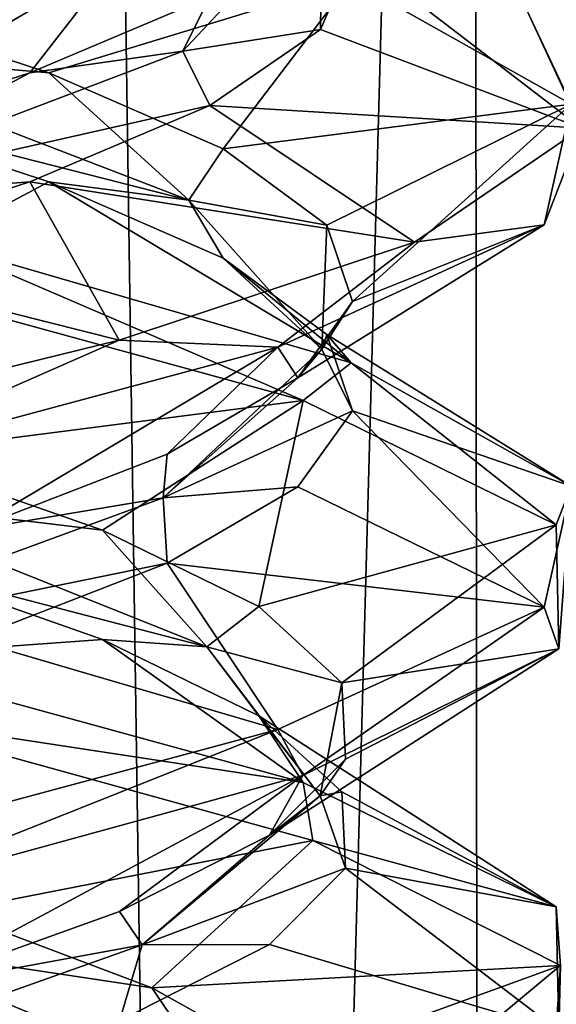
# Model space of a CAD drawing. Header units: millimetres. Extents: x -36.5 to 36.5, y -8.8 to 41.6.
# Tile 217 of 256: x 0.847 to 1.461, y 23.661 to 24.788. Entities that reach past the tile are written whole.
import ezdxf

# ---------------------------------------------------------------- set-up
doc = ezdxf.new("R2010")
doc.units = ezdxf.units.MM
doc.header["$LTSCALE"] = 65.185185
for name, color, linetype in [('160', 7, 'CONTINUOUS'), ('181', 7, 'CONTINUOUS'), ('182', 7, 'CONTINUOUS'), ('183', 7, 'CONTINUOUS'), ('193', 7, 'CONTINUOUS'), ('194', 7, 'CONTINUOUS'), ('195', 7, 'CONTINUOUS'), ('20', 7, 'CONTINUOUS'), ('205', 7, 'CONTINUOUS'), ('206', 7, 'CONTINUOUS'), ('207', 7, 'CONTINUOUS'), ('21', 7, 'CONTINUOUS'), ('214', 7, 'CONTINUOUS'), ('215', 7, 'CONTINUOUS'), ('22', 7, 'CONTINUOUS'), ('227', 7, 'CONTINUOUS'), ('228', 7, 'CONTINUOUS'), ('32', 7, 'CONTINUOUS'), ('321', 7, 'CONTINUOUS'), ('33', 7, 'CONTINUOUS'), ('34', 7, 'CONTINUOUS'), ('44', 7, 'CONTINUOUS'), ('45', 7, 'CONTINUOUS'), ('46', 7, 'CONTINUOUS'), ('53', 7, 'CONTINUOUS'), ('54', 7, 'CONTINUOUS'), ('548', 7, 'CONTINUOUS'), ('553', 7, 'CONTINUOUS'), ('66', 7, 'CONTINUOUS'), ('67', 7, 'CONTINUOUS')]:
    doc.layers.add(name, color=color, linetype=linetype)

msp = doc.modelspace()

# ---------------------------------------------------------------- linework, layer by layer
at = {"layer": '160', "color": 7, "linetype": 'Continuous'}
for points in [[(0.5052, 24.7469, 12.4123), (0.9605, 24.8587, 12.1521), (0.6516, 24.843, 12.3511), (0.5052, 24.7469, 12.4123)], [(1.4786, 24.6914, 10.7473), (1.2265, 24.8328, 10.1364), (1.4278, 24.7991, 10.5404), (1.4786, 24.6914, 10.7473)], [(1.4786, 24.6914, 10.7473), (1.4278, 24.7991, 10.5404), (1.4903, 24.6637, 11.1705), (1.4786, 24.6914, 10.7473)], [(1.4476, 24.5531, 11.3929), (1.4786, 24.6914, 10.7473), (1.4903, 24.6637, 11.1705), (1.4476, 24.5531, 11.3929)], [(1.299, 24.5333, 11.75), (1.4476, 24.5531, 11.3929), (1.4903, 24.6637, 11.1705), (1.299, 24.5333, 11.75)], [(1.1424, 24.4131, 11.972), (1.4476, 24.5531, 11.3929), (1.299, 24.5333, 11.75), (1.1424, 24.4131, 11.972)], [(1.1716, 24.3522, 10.0633), (0.65, 24.4948, 9.6481), (0.75, 24.5333, 9.701), (1.1716, 24.3522, 10.0633)], [(1.1716, 24.3522, 10.0633), (0.75, 24.5333, 9.701), (1.2265, 24.3953, 10.1364), (1.1716, 24.3522, 10.0633)], [(1.1424, 24.4131, 11.972), (1.299, 24.5333, 11.75), (0.9605, 24.4212, 12.1521), (1.1424, 24.4131, 11.972)], [(0.6276, 24.2749, 12.3624), (0.9605, 24.4212, 12.1521), (0.5052, 24.3094, 12.4123), (0.6276, 24.2749, 12.3624)], [(0.6276, 24.2749, 12.3624), (1.1424, 24.4131, 11.972), (0.9605, 24.4212, 12.1521), (0.6276, 24.2749, 12.3624)], [(1.4613, 24.2099, 10.6616), (1.1716, 24.3522, 10.0633), (1.2265, 24.3953, 10.1364), (1.4613, 24.2099, 10.6616)], [(1.4613, 24.2099, 10.6616), (1.2265, 24.3953, 10.1364), (1.4786, 24.2539, 10.7473), (1.4613, 24.2099, 10.6616)], [(1.4643, 24.0679, 11.3252), (1.4786, 24.2539, 10.7473), (1.4476, 24.1156, 11.3929), (1.4643, 24.0679, 11.3252)], [(1.4643, 24.0679, 11.3252), (1.4613, 24.2099, 10.6616), (1.4786, 24.2539, 10.7473), (1.4643, 24.0679, 11.3252)], [(1.171, 23.9226, 11.9374), (1.4476, 24.1156, 11.3929), (1.1424, 23.9756, 11.972), (1.171, 23.9226, 11.9374)], [(1.171, 23.9226, 11.9374), (1.4643, 24.0679, 11.3252), (1.4476, 24.1156, 11.3929), (1.171, 23.9226, 11.9374)], [(0.65, 24.0573, 9.6481), (1.1716, 23.9147, 10.0633), (0.6598, 23.9925, 9.6529), (0.65, 24.0573, 9.6481)], [(1.1716, 23.9147, 10.0633), (1.1825, 23.8484, 10.0771), (0.6598, 23.9925, 9.6529), (1.1716, 23.9147, 10.0633)], [(0.653, 23.7809, 12.3504), (1.1424, 23.9756, 11.972), (0.6276, 23.8374, 12.3624), (0.653, 23.7809, 12.3504)], [(0.653, 23.7809, 12.3504), (1.171, 23.9226, 11.9374), (1.1424, 23.9756, 11.972), (0.653, 23.7809, 12.3504)], [(1.1716, 23.9147, 10.0633), (1.4613, 23.7724, 10.6616), (1.1825, 23.8484, 10.0771), (1.1716, 23.9147, 10.0633)], [(1.4613, 23.7724, 10.6616), (1.4663, 23.7051, 10.6839), (1.1825, 23.8484, 10.0771), (1.4613, 23.7724, 10.6616)], [(1.4613, 23.7724, 10.6616), (1.4643, 23.6304, 11.3252), (1.4663, 23.7051, 10.6839), (1.4613, 23.7724, 10.6616)], [(1.4643, 23.6304, 11.3252), (1.4564, 23.5605, 11.3592), (1.4663, 23.7051, 10.6839), (1.4643, 23.6304, 11.3252)]]:
    msp.add_3dface(points, dxfattribs=at)
at = {"layer": '181', "color": 7, "linetype": 'Continuous'}
for points in [[(0.6925, 24.1658, -12.0158), (0.9417, 24.0785, -11.7902), (0.65, 24.0573, -12.3519), (0.6925, 24.1658, -12.0158)], [(0.65, 24.0573, -12.3519), (0.9417, 24.0785, -11.7902), (1.1716, 23.9147, -11.9367), (0.65, 24.0573, -12.3519)], [(0.9417, 24.0785, -11.7902), (1.1206, 23.9912, -11.5056), (1.1716, 23.9147, -11.9367), (0.9417, 24.0785, -11.7902)], [(1.1206, 23.9912, -11.5056), (1.2156, 23.9039, -11.1832), (1.4613, 23.7724, -11.3384), (1.1206, 23.9912, -11.5056)], [(1.1716, 23.9147, -11.9367), (1.1206, 23.9912, -11.5056), (1.4613, 23.7724, -11.3384), (1.1716, 23.9147, -11.9367)], [(1.2156, 23.9039, -11.1832), (1.2198, 23.8166, -10.8471), (1.4613, 23.7724, -11.3384), (1.2156, 23.9039, -11.1832)], [(1.2198, 23.8166, -10.8471), (1.1328, 23.7293, -10.5225), (1.4643, 23.6304, -10.6748), (1.2198, 23.8166, -10.8471)], [(1.4613, 23.7724, -11.3384), (1.2198, 23.8166, -10.8471), (1.4643, 23.6304, -10.6748), (1.4613, 23.7724, -11.3384)], [(1.1328, 23.7293, -10.5225), (0.9612, 23.642, -10.2335), (1.4643, 23.6304, -10.6748), (1.1328, 23.7293, -10.5225)]]:
    msp.add_3dface(points, dxfattribs=at)
at = {"layer": '182', "color": 7, "linetype": 'Continuous'}
for points in [[(0.9417, 24.2035, -11.7902), (0.634, 24.2405, -12.0109), (0.6925, 24.2908, -12.0158), (0.9417, 24.2035, -11.7902)], [(1.0612, 24.0699, -11.5456), (0.6925, 24.1658, -12.0158), (0.634, 24.2405, -12.0109), (1.0612, 24.0699, -11.5456)], [(1.0612, 24.0699, -11.5456), (0.634, 24.2405, -12.0109), (0.9417, 24.2035, -11.7902), (1.0612, 24.0699, -11.5456)], [(1.1206, 24.1162, -11.5056), (1.0612, 24.0699, -11.5456), (0.9417, 24.2035, -11.7902), (1.1206, 24.1162, -11.5056)], [(0.9417, 24.0785, -11.7902), (0.6925, 24.1658, -12.0158), (1.0612, 24.0699, -11.5456), (0.9417, 24.0785, -11.7902)], [(1.2156, 24.0289, -11.1832), (1.0612, 24.0699, -11.5456), (1.1206, 24.1162, -11.5056), (1.2156, 24.0289, -11.1832)], [(1.1206, 23.9912, -11.5056), (0.9417, 24.0785, -11.7902), (1.0612, 24.0699, -11.5456), (1.1206, 23.9912, -11.5056)], [(1.1911, 23.8994, -10.9274), (1.1206, 23.9912, -11.5056), (1.0612, 24.0699, -11.5456), (1.1911, 23.8994, -10.9274)], [(1.1911, 23.8994, -10.9274), (1.0612, 24.0699, -11.5456), (1.2156, 24.0289, -11.1832), (1.1911, 23.8994, -10.9274)], [(1.2198, 23.9416, -10.8471), (1.1911, 23.8994, -10.9274), (1.2156, 24.0289, -11.1832), (1.2198, 23.9416, -10.8471)], [(1.2156, 23.9039, -11.1832), (1.1206, 23.9912, -11.5056), (1.1911, 23.8994, -10.9274), (1.2156, 23.9039, -11.1832)], [(1.1328, 23.8543, -10.5225), (1.1911, 23.8994, -10.9274), (1.2198, 23.9416, -10.8471), (1.1328, 23.8543, -10.5225)], [(0.9871, 23.7288, -10.3295), (1.2198, 23.8166, -10.8471), (1.1911, 23.8994, -10.9274), (0.9871, 23.7288, -10.3295)], [(0.9871, 23.7288, -10.3295), (1.1911, 23.8994, -10.9274), (1.1328, 23.8543, -10.5225), (0.9871, 23.7288, -10.3295)], [(1.2198, 23.8166, -10.8471), (1.2156, 23.9039, -11.1832), (1.1911, 23.8994, -10.9274), (1.2198, 23.8166, -10.8471)], [(0.9612, 23.767, -10.2335), (0.9871, 23.7288, -10.3295), (1.1328, 23.8543, -10.5225), (0.9612, 23.767, -10.2335)], [(1.1328, 23.7293, -10.5225), (1.2198, 23.8166, -10.8471), (0.9871, 23.7288, -10.3295), (1.1328, 23.7293, -10.5225)], [(0.7176, 23.6797, -10.0018), (0.9871, 23.7288, -10.3295), (0.9612, 23.767, -10.2335), (0.7176, 23.6797, -10.0018)], [(0.5065, 23.5583, -9.9195), (0.9612, 23.642, -10.2335), (0.9871, 23.7288, -10.3295), (0.5065, 23.5583, -9.9195)], [(0.5065, 23.5583, -9.9195), (0.9871, 23.7288, -10.3295), (0.7176, 23.6797, -10.0018), (0.5065, 23.5583, -9.9195)], [(0.9612, 23.642, -10.2335), (1.1328, 23.7293, -10.5225), (0.9871, 23.7288, -10.3295), (0.9612, 23.642, -10.2335)]]:
    msp.add_3dface(points, dxfattribs=at)
at = {"layer": '183', "color": 7, "linetype": 'Continuous'}
for points in [[(1.1716, 24.3522, -11.9367), (0.6925, 24.2908, -12.0158), (0.65, 24.4948, -12.3519), (1.1716, 24.3522, -11.9367)], [(0.9417, 24.2035, -11.7902), (0.6925, 24.2908, -12.0158), (1.1716, 24.3522, -11.9367), (0.9417, 24.2035, -11.7902)], [(1.1206, 24.1162, -11.5056), (0.9417, 24.2035, -11.7902), (1.1716, 24.3522, -11.9367), (1.1206, 24.1162, -11.5056)], [(1.4613, 24.2099, -11.3384), (1.1206, 24.1162, -11.5056), (1.1716, 24.3522, -11.9367), (1.4613, 24.2099, -11.3384)], [(1.2156, 24.0289, -11.1832), (1.1206, 24.1162, -11.5056), (1.4613, 24.2099, -11.3384), (1.2156, 24.0289, -11.1832)], [(1.4643, 24.0679, -10.6748), (1.2156, 24.0289, -11.1832), (1.4613, 24.2099, -11.3384), (1.4643, 24.0679, -10.6748)], [(1.1328, 23.8543, -10.5225), (1.2198, 23.9416, -10.8471), (1.4643, 24.0679, -10.6748), (1.1328, 23.8543, -10.5225)], [(1.171, 23.9226, -10.0626), (1.1328, 23.8543, -10.5225), (1.4643, 24.0679, -10.6748), (1.171, 23.9226, -10.0626)], [(1.2198, 23.9416, -10.8471), (1.2156, 24.0289, -11.1832), (1.4643, 24.0679, -10.6748), (1.2198, 23.9416, -10.8471)], [(0.653, 23.7809, -9.6496), (0.7176, 23.6797, -10.0018), (1.171, 23.9226, -10.0626), (0.653, 23.7809, -9.6496)], [(0.7176, 23.6797, -10.0018), (0.9612, 23.767, -10.2335), (1.171, 23.9226, -10.0626), (0.7176, 23.6797, -10.0018)], [(0.9612, 23.767, -10.2335), (1.1328, 23.8543, -10.5225), (1.171, 23.9226, -10.0626), (0.9612, 23.767, -10.2335)]]:
    msp.add_3dface(points, dxfattribs=at)
at = {"layer": '193', "color": 7, "linetype": 'Continuous'}
for points in [[(0.6147, 24.6896, -12.0647), (0.8801, 24.6023, -11.8584), (0.75, 24.5333, -12.299), (0.6147, 24.6896, -12.0647)], [(0.75, 24.5333, -12.299), (0.8801, 24.6023, -11.8584), (1.2265, 24.3953, -11.8636), (0.75, 24.5333, -12.299)], [(0.8801, 24.6023, -11.8584), (1.0797, 24.515, -11.5879), (1.2265, 24.3953, -11.8636), (0.8801, 24.6023, -11.8584)], [(1.0797, 24.515, -11.5879), (1.1985, 24.4277, -11.2736), (1.2265, 24.3953, -11.8636), (1.0797, 24.515, -11.5879)], [(1.1985, 24.4277, -11.2736), (1.2278, 24.3404, -10.9387), (1.4786, 24.2539, -11.2527), (1.1985, 24.4277, -11.2736)], [(1.2265, 24.3953, -11.8636), (1.1985, 24.4277, -11.2736), (1.4786, 24.2539, -11.2527), (1.2265, 24.3953, -11.8636)], [(1.2278, 24.3404, -10.9387), (1.1654, 24.2531, -10.6085), (1.4476, 24.1156, -10.6071), (1.2278, 24.3404, -10.9387)], [(1.4786, 24.2539, -11.2527), (1.2278, 24.3404, -10.9387), (1.4476, 24.1156, -10.6071), (1.4786, 24.2539, -11.2527)], [(1.1654, 24.2531, -10.6085), (1.0158, 24.1658, -10.3075), (1.4476, 24.1156, -10.6071), (1.1654, 24.2531, -10.6085)], [(1.0158, 24.1658, -10.3075), (0.7902, 24.0785, -10.0583), (1.1424, 23.9756, -10.028), (1.0158, 24.1658, -10.3075)], [(1.4476, 24.1156, -10.6071), (1.0158, 24.1658, -10.3075), (1.1424, 23.9756, -10.028), (1.4476, 24.1156, -10.6071)], [(1.1424, 23.9756, -10.028), (0.7902, 24.0785, -10.0583), (0.6276, 23.8374, -9.6376), (1.1424, 23.9756, -10.028)]]:
    msp.add_3dface(points, dxfattribs=at)
at = {"layer": '194', "color": 7, "linetype": 'Continuous'}
for points in [[(0.8801, 24.7273, -11.8584), (0.5966, 24.7521, -12.0334), (0.6147, 24.8146, -12.0647), (0.8801, 24.7273, -11.8584)], [(1.0406, 24.5815, -11.584), (0.6147, 24.6896, -12.0647), (0.5966, 24.7521, -12.0334), (1.0406, 24.5815, -11.584)], [(1.0406, 24.5815, -11.584), (0.5966, 24.7521, -12.0334), (0.8801, 24.7273, -11.8584), (1.0406, 24.5815, -11.584)], [(1.0797, 24.64, -11.5879), (1.0406, 24.5815, -11.584), (0.8801, 24.7273, -11.8584), (1.0797, 24.64, -11.5879)], [(0.8801, 24.6023, -11.8584), (0.6147, 24.6896, -12.0647), (1.0406, 24.5815, -11.584), (0.8801, 24.6023, -11.8584)], [(1.1985, 24.5527, -11.2736), (1.0406, 24.5815, -11.584), (1.0797, 24.64, -11.5879), (1.1985, 24.5527, -11.2736)], [(1.0797, 24.515, -11.5879), (0.8801, 24.6023, -11.8584), (1.0406, 24.5815, -11.584), (1.0797, 24.515, -11.5879)], [(1.1929, 24.411, -10.9709), (1.0797, 24.515, -11.5879), (1.0406, 24.5815, -11.584), (1.1929, 24.411, -10.9709)], [(1.1929, 24.411, -10.9709), (1.0406, 24.5815, -11.584), (1.1985, 24.5527, -11.2736), (1.1929, 24.411, -10.9709)], [(1.2278, 24.4654, -10.9387), (1.1929, 24.411, -10.9709), (1.1985, 24.5527, -11.2736), (1.2278, 24.4654, -10.9387)], [(1.1985, 24.4277, -11.2736), (1.0797, 24.515, -11.5879), (1.1929, 24.411, -10.9709), (1.1985, 24.4277, -11.2736)], [(1.1654, 24.3781, -10.6085), (1.1929, 24.411, -10.9709), (1.2278, 24.4654, -10.9387), (1.1654, 24.3781, -10.6085)], [(1.2278, 24.3404, -10.9387), (1.1985, 24.4277, -11.2736), (1.1929, 24.411, -10.9709), (1.2278, 24.3404, -10.9387)], [(1.0109, 24.2405, -10.366), (1.2278, 24.3404, -10.9387), (1.1929, 24.411, -10.9709), (1.0109, 24.2405, -10.366)], [(1.0109, 24.2405, -10.366), (1.1929, 24.411, -10.9709), (1.1654, 24.3781, -10.6085), (1.0109, 24.2405, -10.366)], [(1.0158, 24.2908, -10.3075), (1.0109, 24.2405, -10.366), (1.1654, 24.3781, -10.6085), (1.0158, 24.2908, -10.3075)], [(1.1654, 24.2531, -10.6085), (1.2278, 24.3404, -10.9387), (1.0109, 24.2405, -10.366), (1.1654, 24.2531, -10.6085)], [(0.7902, 24.2035, -10.0583), (1.0109, 24.2405, -10.366), (1.0158, 24.2908, -10.3075), (0.7902, 24.2035, -10.0583)], [(1.0158, 24.1658, -10.3075), (1.1654, 24.2531, -10.6085), (1.0109, 24.2405, -10.366), (1.0158, 24.1658, -10.3075)], [(0.5456, 24.0699, -9.9388), (1.0158, 24.1658, -10.3075), (1.0109, 24.2405, -10.366), (0.5456, 24.0699, -9.9388)], [(0.5456, 24.0699, -9.9388), (1.0109, 24.2405, -10.366), (0.7902, 24.2035, -10.0583), (0.5456, 24.0699, -9.9388)], [(0.7902, 24.0785, -10.0583), (1.0158, 24.1658, -10.3075), (0.5456, 24.0699, -9.9388), (0.7902, 24.0785, -10.0583)]]:
    msp.add_3dface(points, dxfattribs=at)
at = {"layer": '195', "color": 7, "linetype": 'Continuous'}
for points in [[(0.8801, 24.7273, -11.8584), (0.6147, 24.8146, -12.0647), (1.2265, 24.8328, -11.8636), (0.8801, 24.7273, -11.8584)], [(1.0797, 24.64, -11.5879), (0.8801, 24.7273, -11.8584), (1.2265, 24.8328, -11.8636), (1.0797, 24.64, -11.5879)], [(1.4786, 24.6914, -11.2527), (1.0797, 24.64, -11.5879), (1.2265, 24.8328, -11.8636), (1.4786, 24.6914, -11.2527)], [(1.1985, 24.5527, -11.2736), (1.0797, 24.64, -11.5879), (1.4786, 24.6914, -11.2527), (1.1985, 24.5527, -11.2736)], [(1.2278, 24.4654, -10.9387), (1.1985, 24.5527, -11.2736), (1.4786, 24.6914, -11.2527), (1.2278, 24.4654, -10.9387)], [(1.4476, 24.5531, -10.6071), (1.2278, 24.4654, -10.9387), (1.4786, 24.6914, -11.2527), (1.4476, 24.5531, -10.6071)], [(1.1424, 24.4131, -10.028), (1.1654, 24.3781, -10.6085), (1.4476, 24.5531, -10.6071), (1.1424, 24.4131, -10.028)], [(1.1654, 24.3781, -10.6085), (1.2278, 24.4654, -10.9387), (1.4476, 24.5531, -10.6071), (1.1654, 24.3781, -10.6085)], [(0.6276, 24.2749, -9.6376), (0.7902, 24.2035, -10.0583), (1.1424, 24.4131, -10.028), (0.6276, 24.2749, -9.6376)], [(0.7902, 24.2035, -10.0583), (1.0158, 24.2908, -10.3075), (1.1424, 24.4131, -10.028), (0.7902, 24.2035, -10.0583)], [(1.0158, 24.2908, -10.3075), (1.1654, 24.3781, -10.6085), (1.1424, 24.4131, -10.028), (1.0158, 24.2908, -10.3075)]]:
    msp.add_3dface(points, dxfattribs=at)
at = {"layer": '20', "color": 7, "linetype": 'Continuous'}
for points in [[(0.6925, 24.1658, 9.9842), (0.9417, 24.0785, 10.2098), (0.65, 24.0573, 9.6481), (0.6925, 24.1658, 9.9842)], [(0.65, 24.0573, 9.6481), (0.9417, 24.0785, 10.2098), (1.1716, 23.9147, 10.0633), (0.65, 24.0573, 9.6481)], [(0.9417, 24.0785, 10.2098), (1.1206, 23.9912, 10.4944), (1.1716, 23.9147, 10.0633), (0.9417, 24.0785, 10.2098)], [(1.1206, 23.9912, 10.4944), (1.2156, 23.9039, 10.8168), (1.4613, 23.7724, 10.6616), (1.1206, 23.9912, 10.4944)], [(1.1716, 23.9147, 10.0633), (1.1206, 23.9912, 10.4944), (1.4613, 23.7724, 10.6616), (1.1716, 23.9147, 10.0633)], [(1.2156, 23.9039, 10.8168), (1.2198, 23.8166, 11.1529), (1.4613, 23.7724, 10.6616), (1.2156, 23.9039, 10.8168)], [(1.2198, 23.8166, 11.1529), (1.1328, 23.7293, 11.4775), (1.4643, 23.6304, 11.3252), (1.2198, 23.8166, 11.1529)], [(1.4613, 23.7724, 10.6616), (1.2198, 23.8166, 11.1529), (1.4643, 23.6304, 11.3252), (1.4613, 23.7724, 10.6616)], [(1.1328, 23.7293, 11.4775), (0.9612, 23.642, 11.7665), (1.4643, 23.6304, 11.3252), (1.1328, 23.7293, 11.4775)]]:
    msp.add_3dface(points, dxfattribs=at)
at = {"layer": '205', "color": 7, "linetype": 'Continuous'}
for points in [[(1.0647, 24.6896, -10.3853), (0.8584, 24.6023, -10.1199), (1.299, 24.5333, -10.25), (1.0647, 24.6896, -10.3853)], [(0.8584, 24.6023, -10.1199), (0.5879, 24.515, -9.9203), (0.9605, 24.4212, -9.8479), (0.8584, 24.6023, -10.1199)], [(1.299, 24.5333, -10.25), (0.8584, 24.6023, -10.1199), (0.9605, 24.4212, -9.8479), (1.299, 24.5333, -10.25)], [(0.9605, 24.4212, -9.8479), (0.5879, 24.515, -9.9203), (0.5052, 24.3094, -9.5877), (0.9605, 24.4212, -9.8479)]]:
    msp.add_3dface(points, dxfattribs=at)
at = {"layer": '206', "color": 7, "linetype": 'Continuous'}
for points in [[(0.8584, 24.7273, -10.1199), (1.0334, 24.7521, -10.4034), (1.0647, 24.8146, -10.3853), (0.8584, 24.7273, -10.1199)], [(0.584, 24.5815, -9.9594), (1.0647, 24.6896, -10.3853), (1.0334, 24.7521, -10.4034), (0.584, 24.5815, -9.9594)], [(0.584, 24.5815, -9.9594), (1.0334, 24.7521, -10.4034), (0.8584, 24.7273, -10.1199), (0.584, 24.5815, -9.9594)], [(0.5879, 24.64, -9.9203), (0.584, 24.5815, -9.9594), (0.8584, 24.7273, -10.1199), (0.5879, 24.64, -9.9203)], [(0.8584, 24.6023, -10.1199), (1.0647, 24.6896, -10.3853), (0.584, 24.5815, -9.9594), (0.8584, 24.6023, -10.1199)], [(0.5879, 24.515, -9.9203), (0.8584, 24.6023, -10.1199), (0.584, 24.5815, -9.9594), (0.5879, 24.515, -9.9203)]]:
    msp.add_3dface(points, dxfattribs=at)
at = {"layer": '207', "color": 7, "linetype": 'Continuous'}
for points in [[(0.5052, 24.7469, -9.5877), (0.5879, 24.64, -9.9203), (0.9605, 24.8587, -9.8479), (0.5052, 24.7469, -9.5877)], [(0.5879, 24.64, -9.9203), (0.8584, 24.7273, -10.1199), (0.9605, 24.8587, -9.8479), (0.5879, 24.64, -9.9203)], [(0.8584, 24.7273, -10.1199), (1.0647, 24.8146, -10.3853), (0.9605, 24.8587, -9.8479), (0.8584, 24.7273, -10.1199)]]:
    msp.add_3dface(points, dxfattribs=at)
at = {"layer": '21', "color": 7, "linetype": 'Continuous'}
for points in [[(0.9417, 24.2035, 10.2098), (0.634, 24.2405, 9.9891), (0.6925, 24.2908, 9.9842), (0.9417, 24.2035, 10.2098)], [(1.0612, 24.0699, 10.4544), (0.6925, 24.1658, 9.9842), (0.634, 24.2405, 9.9891), (1.0612, 24.0699, 10.4544)], [(1.0612, 24.0699, 10.4544), (0.634, 24.2405, 9.9891), (0.9417, 24.2035, 10.2098), (1.0612, 24.0699, 10.4544)], [(1.1206, 24.1162, 10.4944), (1.0612, 24.0699, 10.4544), (0.9417, 24.2035, 10.2098), (1.1206, 24.1162, 10.4944)], [(0.9417, 24.0785, 10.2098), (0.6925, 24.1658, 9.9842), (1.0612, 24.0699, 10.4544), (0.9417, 24.0785, 10.2098)], [(1.2156, 24.0289, 10.8168), (1.0612, 24.0699, 10.4544), (1.1206, 24.1162, 10.4944), (1.2156, 24.0289, 10.8168)], [(1.1206, 23.9912, 10.4944), (0.9417, 24.0785, 10.2098), (1.0612, 24.0699, 10.4544), (1.1206, 23.9912, 10.4944)], [(1.1911, 23.8994, 11.0726), (1.1206, 23.9912, 10.4944), (1.0612, 24.0699, 10.4544), (1.1911, 23.8994, 11.0726)], [(1.1911, 23.8994, 11.0726), (1.0612, 24.0699, 10.4544), (1.2156, 24.0289, 10.8168), (1.1911, 23.8994, 11.0726)], [(1.2198, 23.9416, 11.1529), (1.1911, 23.8994, 11.0726), (1.2156, 24.0289, 10.8168), (1.2198, 23.9416, 11.1529)], [(1.2156, 23.9039, 10.8168), (1.1206, 23.9912, 10.4944), (1.1911, 23.8994, 11.0726), (1.2156, 23.9039, 10.8168)], [(1.1328, 23.8543, 11.4775), (1.1911, 23.8994, 11.0726), (1.2198, 23.9416, 11.1529), (1.1328, 23.8543, 11.4775)], [(0.9871, 23.7288, 11.6705), (1.2198, 23.8166, 11.1529), (1.1911, 23.8994, 11.0726), (0.9871, 23.7288, 11.6705)], [(0.9871, 23.7288, 11.6705), (1.1911, 23.8994, 11.0726), (1.1328, 23.8543, 11.4775), (0.9871, 23.7288, 11.6705)], [(1.2198, 23.8166, 11.1529), (1.2156, 23.9039, 10.8168), (1.1911, 23.8994, 11.0726), (1.2198, 23.8166, 11.1529)], [(0.9612, 23.767, 11.7665), (0.9871, 23.7288, 11.6705), (1.1328, 23.8543, 11.4775), (0.9612, 23.767, 11.7665)], [(1.1328, 23.7293, 11.4775), (1.2198, 23.8166, 11.1529), (0.9871, 23.7288, 11.6705), (1.1328, 23.7293, 11.4775)], [(0.7176, 23.6797, 11.9982), (0.9871, 23.7288, 11.6705), (0.9612, 23.767, 11.7665), (0.7176, 23.6797, 11.9982)], [(0.5065, 23.5583, 12.0805), (0.9612, 23.642, 11.7665), (0.9871, 23.7288, 11.6705), (0.5065, 23.5583, 12.0805)], [(0.5065, 23.5583, 12.0805), (0.9871, 23.7288, 11.6705), (0.7176, 23.6797, 11.9982), (0.5065, 23.5583, 12.0805)], [(0.9612, 23.642, 11.7665), (1.1328, 23.7293, 11.4775), (0.9871, 23.7288, 11.6705), (0.9612, 23.642, 11.7665)]]:
    msp.add_3dface(points, dxfattribs=at)
at = {"layer": '214', "color": 7, "linetype": 'Continuous'}
for points in [[(1.1914, 24.7769, -10.6966), (1.4903, 24.6637, -10.8295), (1.229, 24.8642, -11.0306), (1.1914, 24.7769, -10.6966)], [(1.4903, 24.6637, -10.8295), (1.4278, 24.7991, -11.4596), (1.229, 24.8642, -11.0306), (1.4903, 24.6637, -10.8295)], [(1.0647, 24.6896, -10.3853), (1.4903, 24.6637, -10.8295), (1.1914, 24.7769, -10.6966), (1.0647, 24.6896, -10.3853)], [(1.0647, 24.6896, -10.3853), (1.299, 24.5333, -10.25), (1.4903, 24.6637, -10.8295), (1.0647, 24.6896, -10.3853)]]:
    msp.add_3dface(points, dxfattribs=at)
at = {"layer": '215', "color": 7, "linetype": 'Continuous'}
for points in [[(1.0647, 24.8146, -10.3853), (1.0334, 24.7521, -10.4034), (1.1932, 24.9226, -11.0145), (1.0647, 24.8146, -10.3853)], [(1.0334, 24.7521, -10.4034), (1.1914, 24.7769, -10.6966), (1.1932, 24.9226, -11.0145), (1.0334, 24.7521, -10.4034)], [(1.1914, 24.7769, -10.6966), (1.229, 24.8642, -11.0306), (1.1932, 24.9226, -11.0145), (1.1914, 24.7769, -10.6966)], [(1.0334, 24.7521, -10.4034), (1.0647, 24.6896, -10.3853), (1.1914, 24.7769, -10.6966), (1.0334, 24.7521, -10.4034)]]:
    msp.add_3dface(points, dxfattribs=at)
at = {"layer": '22', "color": 7, "linetype": 'Continuous'}
for points in [[(1.1716, 24.3522, 10.0633), (0.6925, 24.2908, 9.9842), (0.65, 24.4948, 9.6481), (1.1716, 24.3522, 10.0633)], [(0.9417, 24.2035, 10.2098), (0.6925, 24.2908, 9.9842), (1.1716, 24.3522, 10.0633), (0.9417, 24.2035, 10.2098)], [(1.1206, 24.1162, 10.4944), (0.9417, 24.2035, 10.2098), (1.1716, 24.3522, 10.0633), (1.1206, 24.1162, 10.4944)], [(1.4613, 24.2099, 10.6616), (1.1206, 24.1162, 10.4944), (1.1716, 24.3522, 10.0633), (1.4613, 24.2099, 10.6616)], [(1.2156, 24.0289, 10.8168), (1.1206, 24.1162, 10.4944), (1.4613, 24.2099, 10.6616), (1.2156, 24.0289, 10.8168)], [(1.4643, 24.0679, 11.3252), (1.2156, 24.0289, 10.8168), (1.4613, 24.2099, 10.6616), (1.4643, 24.0679, 11.3252)], [(1.1328, 23.8543, 11.4775), (1.2198, 23.9416, 11.1529), (1.4643, 24.0679, 11.3252), (1.1328, 23.8543, 11.4775)], [(1.171, 23.9226, 11.9374), (1.1328, 23.8543, 11.4775), (1.4643, 24.0679, 11.3252), (1.171, 23.9226, 11.9374)], [(1.2198, 23.9416, 11.1529), (1.2156, 24.0289, 10.8168), (1.4643, 24.0679, 11.3252), (1.2198, 23.9416, 11.1529)], [(0.653, 23.7809, 12.3504), (0.7176, 23.6797, 11.9982), (1.171, 23.9226, 11.9374), (0.653, 23.7809, 12.3504)], [(0.7176, 23.6797, 11.9982), (0.9612, 23.767, 11.7665), (1.171, 23.9226, 11.9374), (0.7176, 23.6797, 11.9982)], [(0.9612, 23.767, 11.7665), (1.1328, 23.8543, 11.4775), (1.171, 23.9226, 11.9374), (0.9612, 23.767, 11.7665)]]:
    msp.add_3dface(points, dxfattribs=at)
at = {"layer": '227', "color": 7, "linetype": 'Continuous'}
for points in [[(0.9982, 23.6797, -11.7176), (0.6705, 23.7288, -11.9871), (0.7665, 23.767, -11.9612), (0.9982, 23.6797, -11.7176)], [(1.0805, 23.5583, -11.5065), (0.7665, 23.642, -11.9612), (0.6705, 23.7288, -11.9871), (1.0805, 23.5583, -11.5065)], [(1.0805, 23.5583, -11.5065), (0.6705, 23.7288, -11.9871), (0.9982, 23.6797, -11.7176), (1.0805, 23.5583, -11.5065)], [(1.1552, 23.5924, -11.4205), (1.0805, 23.5583, -11.5065), (0.9982, 23.6797, -11.7176), (1.1552, 23.5924, -11.4205)]]:
    msp.add_3dface(points, dxfattribs=at)
at = {"layer": '228', "color": 7, "linetype": 'Continuous'}
for points in [[(1.1825, 23.8484, -11.9229), (0.7665, 23.767, -11.9612), (0.6598, 23.9925, -12.3471), (1.1825, 23.8484, -11.9229)], [(0.9982, 23.6797, -11.7176), (0.7665, 23.767, -11.9612), (1.1825, 23.8484, -11.9229), (0.9982, 23.6797, -11.7176)], [(1.4663, 23.7051, -11.3161), (0.9982, 23.6797, -11.7176), (1.1825, 23.8484, -11.9229), (1.4663, 23.7051, -11.3161)], [(1.1552, 23.5924, -11.4205), (0.9982, 23.6797, -11.7176), (1.4663, 23.7051, -11.3161), (1.1552, 23.5924, -11.4205)], [(1.2259, 23.5051, -11.0919), (1.1552, 23.5924, -11.4205), (1.4663, 23.7051, -11.3161), (1.2259, 23.5051, -11.0919)], [(1.4564, 23.5605, -10.6408), (1.2259, 23.5051, -11.0919), (1.4663, 23.7051, -11.3161), (1.4564, 23.5605, -10.6408)]]:
    msp.add_3dface(points, dxfattribs=at)
at = {"layer": '32', "color": 7, "linetype": 'Continuous'}
for points in [[(0.6147, 24.6896, 9.9353), (0.8801, 24.6023, 10.1416), (0.75, 24.5333, 9.701), (0.6147, 24.6896, 9.9353)], [(0.75, 24.5333, 9.701), (0.8801, 24.6023, 10.1416), (1.2265, 24.3953, 10.1364), (0.75, 24.5333, 9.701)], [(0.8801, 24.6023, 10.1416), (1.0797, 24.515, 10.4121), (1.2265, 24.3953, 10.1364), (0.8801, 24.6023, 10.1416)], [(1.0797, 24.515, 10.4121), (1.1985, 24.4277, 10.7264), (1.2265, 24.3953, 10.1364), (1.0797, 24.515, 10.4121)], [(1.1985, 24.4277, 10.7264), (1.2278, 24.3404, 11.0613), (1.4786, 24.2539, 10.7473), (1.1985, 24.4277, 10.7264)], [(1.2265, 24.3953, 10.1364), (1.1985, 24.4277, 10.7264), (1.4786, 24.2539, 10.7473), (1.2265, 24.3953, 10.1364)], [(1.2278, 24.3404, 11.0613), (1.1654, 24.2531, 11.3915), (1.4476, 24.1156, 11.3929), (1.2278, 24.3404, 11.0613)], [(1.4786, 24.2539, 10.7473), (1.2278, 24.3404, 11.0613), (1.4476, 24.1156, 11.3929), (1.4786, 24.2539, 10.7473)], [(1.1654, 24.2531, 11.3915), (1.0158, 24.1658, 11.6925), (1.4476, 24.1156, 11.3929), (1.1654, 24.2531, 11.3915)], [(1.0158, 24.1658, 11.6925), (0.7902, 24.0785, 11.9417), (1.1424, 23.9756, 11.972), (1.0158, 24.1658, 11.6925)], [(1.4476, 24.1156, 11.3929), (1.0158, 24.1658, 11.6925), (1.1424, 23.9756, 11.972), (1.4476, 24.1156, 11.3929)], [(1.1424, 23.9756, 11.972), (0.7902, 24.0785, 11.9417), (0.6276, 23.8374, 12.3624), (1.1424, 23.9756, 11.972)]]:
    msp.add_3dface(points, dxfattribs=at)
at = {"layer": '321', "color": 7, "linetype": 'Continuous'}
for points in [[(0.5052, 24.7469, -9.5877), (0.9605, 24.8587, -9.8479), (0.6516, 24.843, -9.6489), (0.5052, 24.7469, -9.5877)], [(1.4786, 24.6914, -11.2527), (1.2265, 24.8328, -11.8636), (1.4278, 24.7991, -11.4596), (1.4786, 24.6914, -11.2527)], [(1.4786, 24.6914, -11.2527), (1.4278, 24.7991, -11.4596), (1.4903, 24.6637, -10.8295), (1.4786, 24.6914, -11.2527)], [(1.4476, 24.5531, -10.6071), (1.4786, 24.6914, -11.2527), (1.4903, 24.6637, -10.8295), (1.4476, 24.5531, -10.6071)], [(1.299, 24.5333, -10.25), (1.4476, 24.5531, -10.6071), (1.4903, 24.6637, -10.8295), (1.299, 24.5333, -10.25)], [(1.1424, 24.4131, -10.028), (1.4476, 24.5531, -10.6071), (1.299, 24.5333, -10.25), (1.1424, 24.4131, -10.028)], [(1.1716, 24.3522, -11.9367), (0.65, 24.4948, -12.3519), (0.75, 24.5333, -12.299), (1.1716, 24.3522, -11.9367)], [(1.1716, 24.3522, -11.9367), (0.75, 24.5333, -12.299), (1.2265, 24.3953, -11.8636), (1.1716, 24.3522, -11.9367)], [(1.1424, 24.4131, -10.028), (1.299, 24.5333, -10.25), (0.9605, 24.4212, -9.8479), (1.1424, 24.4131, -10.028)], [(0.6276, 24.2749, -9.6376), (0.9605, 24.4212, -9.8479), (0.5052, 24.3094, -9.5877), (0.6276, 24.2749, -9.6376)], [(0.6276, 24.2749, -9.6376), (1.1424, 24.4131, -10.028), (0.9605, 24.4212, -9.8479), (0.6276, 24.2749, -9.6376)], [(1.4613, 24.2099, -11.3384), (1.1716, 24.3522, -11.9367), (1.2265, 24.3953, -11.8636), (1.4613, 24.2099, -11.3384)], [(1.4613, 24.2099, -11.3384), (1.2265, 24.3953, -11.8636), (1.4786, 24.2539, -11.2527), (1.4613, 24.2099, -11.3384)], [(1.4643, 24.0679, -10.6748), (1.4786, 24.2539, -11.2527), (1.4476, 24.1156, -10.6071), (1.4643, 24.0679, -10.6748)], [(1.4643, 24.0679, -10.6748), (1.4613, 24.2099, -11.3384), (1.4786, 24.2539, -11.2527), (1.4643, 24.0679, -10.6748)], [(1.171, 23.9226, -10.0626), (1.4476, 24.1156, -10.6071), (1.1424, 23.9756, -10.028), (1.171, 23.9226, -10.0626)], [(1.171, 23.9226, -10.0626), (1.4643, 24.0679, -10.6748), (1.4476, 24.1156, -10.6071), (1.171, 23.9226, -10.0626)], [(0.65, 24.0573, -12.3519), (1.1716, 23.9147, -11.9367), (0.6598, 23.9925, -12.3471), (0.65, 24.0573, -12.3519)], [(1.1716, 23.9147, -11.9367), (1.1825, 23.8484, -11.9229), (0.6598, 23.9925, -12.3471), (1.1716, 23.9147, -11.9367)], [(0.653, 23.7809, -9.6496), (1.1424, 23.9756, -10.028), (0.6276, 23.8374, -9.6376), (0.653, 23.7809, -9.6496)], [(0.653, 23.7809, -9.6496), (1.171, 23.9226, -10.0626), (1.1424, 23.9756, -10.028), (0.653, 23.7809, -9.6496)], [(1.1716, 23.9147, -11.9367), (1.4613, 23.7724, -11.3384), (1.1825, 23.8484, -11.9229), (1.1716, 23.9147, -11.9367)], [(1.4613, 23.7724, -11.3384), (1.4663, 23.7051, -11.3161), (1.1825, 23.8484, -11.9229), (1.4613, 23.7724, -11.3384)], [(1.4613, 23.7724, -11.3384), (1.4643, 23.6304, -10.6748), (1.4663, 23.7051, -11.3161), (1.4613, 23.7724, -11.3384)], [(1.4643, 23.6304, -10.6748), (1.4564, 23.5605, -10.6408), (1.4663, 23.7051, -11.3161), (1.4643, 23.6304, -10.6748)]]:
    msp.add_3dface(points, dxfattribs=at)
at = {"layer": '33', "color": 7, "linetype": 'Continuous'}
for points in [[(0.8801, 24.7273, 10.1416), (0.5966, 24.7521, 9.9666), (0.6147, 24.8146, 9.9353), (0.8801, 24.7273, 10.1416)], [(1.0406, 24.5815, 10.416), (0.6147, 24.6896, 9.9353), (0.5966, 24.7521, 9.9666), (1.0406, 24.5815, 10.416)], [(1.0406, 24.5815, 10.416), (0.5966, 24.7521, 9.9666), (0.8801, 24.7273, 10.1416), (1.0406, 24.5815, 10.416)], [(1.0797, 24.64, 10.4121), (1.0406, 24.5815, 10.416), (0.8801, 24.7273, 10.1416), (1.0797, 24.64, 10.4121)], [(0.8801, 24.6023, 10.1416), (0.6147, 24.6896, 9.9353), (1.0406, 24.5815, 10.416), (0.8801, 24.6023, 10.1416)], [(1.1985, 24.5527, 10.7264), (1.0406, 24.5815, 10.416), (1.0797, 24.64, 10.4121), (1.1985, 24.5527, 10.7264)], [(1.0797, 24.515, 10.4121), (0.8801, 24.6023, 10.1416), (1.0406, 24.5815, 10.416), (1.0797, 24.515, 10.4121)], [(1.1929, 24.411, 11.0291), (1.0797, 24.515, 10.4121), (1.0406, 24.5815, 10.416), (1.1929, 24.411, 11.0291)], [(1.1929, 24.411, 11.0291), (1.0406, 24.5815, 10.416), (1.1985, 24.5527, 10.7264), (1.1929, 24.411, 11.0291)], [(1.2278, 24.4654, 11.0613), (1.1929, 24.411, 11.0291), (1.1985, 24.5527, 10.7264), (1.2278, 24.4654, 11.0613)], [(1.1985, 24.4277, 10.7264), (1.0797, 24.515, 10.4121), (1.1929, 24.411, 11.0291), (1.1985, 24.4277, 10.7264)], [(1.1654, 24.3781, 11.3915), (1.1929, 24.411, 11.0291), (1.2278, 24.4654, 11.0613), (1.1654, 24.3781, 11.3915)], [(1.2278, 24.3404, 11.0613), (1.1985, 24.4277, 10.7264), (1.1929, 24.411, 11.0291), (1.2278, 24.3404, 11.0613)], [(1.0109, 24.2405, 11.634), (1.2278, 24.3404, 11.0613), (1.1929, 24.411, 11.0291), (1.0109, 24.2405, 11.634)], [(1.0109, 24.2405, 11.634), (1.1929, 24.411, 11.0291), (1.1654, 24.3781, 11.3915), (1.0109, 24.2405, 11.634)], [(1.0158, 24.2908, 11.6925), (1.0109, 24.2405, 11.634), (1.1654, 24.3781, 11.3915), (1.0158, 24.2908, 11.6925)], [(1.1654, 24.2531, 11.3915), (1.2278, 24.3404, 11.0613), (1.0109, 24.2405, 11.634), (1.1654, 24.2531, 11.3915)], [(0.7902, 24.2035, 11.9417), (1.0109, 24.2405, 11.634), (1.0158, 24.2908, 11.6925), (0.7902, 24.2035, 11.9417)], [(1.0158, 24.1658, 11.6925), (1.1654, 24.2531, 11.3915), (1.0109, 24.2405, 11.634), (1.0158, 24.1658, 11.6925)], [(0.5456, 24.0699, 12.0612), (1.0158, 24.1658, 11.6925), (1.0109, 24.2405, 11.634), (0.5456, 24.0699, 12.0612)], [(0.5456, 24.0699, 12.0612), (1.0109, 24.2405, 11.634), (0.7902, 24.2035, 11.9417), (0.5456, 24.0699, 12.0612)], [(0.7902, 24.0785, 11.9417), (1.0158, 24.1658, 11.6925), (0.5456, 24.0699, 12.0612), (0.7902, 24.0785, 11.9417)]]:
    msp.add_3dface(points, dxfattribs=at)
at = {"layer": '34', "color": 7, "linetype": 'Continuous'}
for points in [[(0.8801, 24.7273, 10.1416), (0.6147, 24.8146, 9.9353), (1.2265, 24.8328, 10.1364), (0.8801, 24.7273, 10.1416)], [(1.0797, 24.64, 10.4121), (0.8801, 24.7273, 10.1416), (1.2265, 24.8328, 10.1364), (1.0797, 24.64, 10.4121)], [(1.4786, 24.6914, 10.7473), (1.0797, 24.64, 10.4121), (1.2265, 24.8328, 10.1364), (1.4786, 24.6914, 10.7473)], [(1.1985, 24.5527, 10.7264), (1.0797, 24.64, 10.4121), (1.4786, 24.6914, 10.7473), (1.1985, 24.5527, 10.7264)], [(1.2278, 24.4654, 11.0613), (1.1985, 24.5527, 10.7264), (1.4786, 24.6914, 10.7473), (1.2278, 24.4654, 11.0613)], [(1.4476, 24.5531, 11.3929), (1.2278, 24.4654, 11.0613), (1.4786, 24.6914, 10.7473), (1.4476, 24.5531, 11.3929)], [(1.1424, 24.4131, 11.972), (1.1654, 24.3781, 11.3915), (1.4476, 24.5531, 11.3929), (1.1424, 24.4131, 11.972)], [(1.1654, 24.3781, 11.3915), (1.2278, 24.4654, 11.0613), (1.4476, 24.5531, 11.3929), (1.1654, 24.3781, 11.3915)], [(0.6276, 24.2749, 12.3624), (0.7902, 24.2035, 11.9417), (1.1424, 24.4131, 11.972), (0.6276, 24.2749, 12.3624)], [(0.7902, 24.2035, 11.9417), (1.0158, 24.2908, 11.6925), (1.1424, 24.4131, 11.972), (0.7902, 24.2035, 11.9417)], [(1.0158, 24.2908, 11.6925), (1.1654, 24.3781, 11.3915), (1.1424, 24.4131, 11.972), (1.0158, 24.2908, 11.6925)]]:
    msp.add_3dface(points, dxfattribs=at)
at = {"layer": '44', "color": 7, "linetype": 'Continuous'}
for points in [[(1.0647, 24.6896, 11.6147), (0.8584, 24.6023, 11.8801), (1.299, 24.5333, 11.75), (1.0647, 24.6896, 11.6147)], [(0.8584, 24.6023, 11.8801), (0.5879, 24.515, 12.0797), (0.9605, 24.4212, 12.1521), (0.8584, 24.6023, 11.8801)], [(1.299, 24.5333, 11.75), (0.8584, 24.6023, 11.8801), (0.9605, 24.4212, 12.1521), (1.299, 24.5333, 11.75)], [(0.9605, 24.4212, 12.1521), (0.5879, 24.515, 12.0797), (0.5052, 24.3094, 12.4123), (0.9605, 24.4212, 12.1521)]]:
    msp.add_3dface(points, dxfattribs=at)
at = {"layer": '45', "color": 7, "linetype": 'Continuous'}
for points in [[(0.8584, 24.7273, 11.8801), (1.0334, 24.7521, 11.5966), (1.0647, 24.8146, 11.6147), (0.8584, 24.7273, 11.8801)], [(0.584, 24.5815, 12.0406), (1.0647, 24.6896, 11.6147), (1.0334, 24.7521, 11.5966), (0.584, 24.5815, 12.0406)], [(0.584, 24.5815, 12.0406), (1.0334, 24.7521, 11.5966), (0.8584, 24.7273, 11.8801), (0.584, 24.5815, 12.0406)], [(0.5879, 24.64, 12.0797), (0.584, 24.5815, 12.0406), (0.8584, 24.7273, 11.8801), (0.5879, 24.64, 12.0797)], [(0.8584, 24.6023, 11.8801), (1.0647, 24.6896, 11.6147), (0.584, 24.5815, 12.0406), (0.8584, 24.6023, 11.8801)], [(0.5879, 24.515, 12.0797), (0.8584, 24.6023, 11.8801), (0.584, 24.5815, 12.0406), (0.5879, 24.515, 12.0797)]]:
    msp.add_3dface(points, dxfattribs=at)
at = {"layer": '46', "color": 7, "linetype": 'Continuous'}
for points in [[(0.5052, 24.7469, 12.4123), (0.5879, 24.64, 12.0797), (0.9605, 24.8587, 12.1521), (0.5052, 24.7469, 12.4123)], [(0.5879, 24.64, 12.0797), (0.8584, 24.7273, 11.8801), (0.9605, 24.8587, 12.1521), (0.5879, 24.64, 12.0797)], [(0.8584, 24.7273, 11.8801), (1.0647, 24.8146, 11.6147), (0.9605, 24.8587, 12.1521), (0.8584, 24.7273, 11.8801)]]:
    msp.add_3dface(points, dxfattribs=at)
at = {"layer": '53', "color": 7, "linetype": 'Continuous'}
for points in [[(1.1914, 24.7769, 11.3034), (1.4903, 24.6637, 11.1705), (1.229, 24.8642, 10.9694), (1.1914, 24.7769, 11.3034)], [(1.4903, 24.6637, 11.1705), (1.4278, 24.7991, 10.5404), (1.229, 24.8642, 10.9694), (1.4903, 24.6637, 11.1705)], [(1.0647, 24.6896, 11.6147), (1.4903, 24.6637, 11.1705), (1.1914, 24.7769, 11.3034), (1.0647, 24.6896, 11.6147)], [(1.0647, 24.6896, 11.6147), (1.299, 24.5333, 11.75), (1.4903, 24.6637, 11.1705), (1.0647, 24.6896, 11.6147)]]:
    msp.add_3dface(points, dxfattribs=at)
at = {"layer": '54', "color": 7, "linetype": 'Continuous'}
for points in [[(1.0647, 24.8146, 11.6147), (1.0334, 24.7521, 11.5966), (1.1932, 24.9226, 10.9855), (1.0647, 24.8146, 11.6147)], [(1.0334, 24.7521, 11.5966), (1.1914, 24.7769, 11.3034), (1.1932, 24.9226, 10.9855), (1.0334, 24.7521, 11.5966)], [(1.1914, 24.7769, 11.3034), (1.229, 24.8642, 10.9694), (1.1932, 24.9226, 10.9855), (1.1914, 24.7769, 11.3034)], [(1.0334, 24.7521, 11.5966), (1.0647, 24.6896, 11.6147), (1.1914, 24.7769, 11.3034), (1.0334, 24.7521, 11.5966)]]:
    msp.add_3dface(points, dxfattribs=at)
at = {"layer": '548', "color": 7, "linetype": 'Continuous'}
for points in [[(0, 32.1, 8.15), (0.4782, -3.5, 8.1905), (0.8612, 32.1, 8.2834), (0, 32.1, 8.15)], [(0.4782, -3.5, 8.1905), (1.3826, -3.5, 8.508), (0.8612, 32.1, 8.2834), (0.4782, -3.5, 8.1905)], [(0.8612, 32.1, 8.2834), (1.3826, -3.5, 8.508), (1.6428, 32.1, 8.6712), (0.8612, 32.1, 8.2834)], [(1.3826, -3.5, 8.508), (2.1294, -3.5, 9.1059), (1.6428, 32.1, 8.6712), (1.3826, -3.5, 8.508)]]:
    msp.add_3dface(points, dxfattribs=at)
at = {"layer": '553', "color": 7, "linetype": 'Continuous'}
for points in [[(1.3655, 28.5993, -8.4984), (0.4834, -3.5, -8.1914), (0.7641, 28.7, -8.2543), (1.3655, 28.5993, -8.4984)], [(1.3965, -3.5, -8.5158), (0.4834, -3.5, -8.1914), (1.3655, 28.5993, -8.4984), (1.3965, -3.5, -8.5158)], [(1.7774, 28.5975, -8.7721), (1.3965, -3.5, -8.5158), (1.3655, 28.5993, -8.4984), (1.7774, 28.5975, -8.7721)], [(2.1349, 28.5937, -9.112), (1.3965, -3.5, -8.5158), (1.7774, 28.5975, -8.7721), (2.1349, 28.5937, -9.112)], [(2.147, -3.5, -9.1257), (1.3965, -3.5, -8.5158), (2.1349, 28.5937, -9.112), (2.147, -3.5, -9.1257)]]:
    msp.add_3dface(points, dxfattribs=at)
at = {"layer": '66', "color": 7, "linetype": 'Continuous'}
for points in [[(0.9982, 23.6797, 10.2824), (0.6705, 23.7288, 10.0129), (0.7665, 23.767, 10.0388), (0.9982, 23.6797, 10.2824)], [(1.0805, 23.5583, 10.4935), (0.7665, 23.642, 10.0388), (0.6705, 23.7288, 10.0129), (1.0805, 23.5583, 10.4935)], [(1.0805, 23.5583, 10.4935), (0.6705, 23.7288, 10.0129), (0.9982, 23.6797, 10.2824), (1.0805, 23.5583, 10.4935)], [(1.1552, 23.5924, 10.5795), (1.0805, 23.5583, 10.4935), (0.9982, 23.6797, 10.2824), (1.1552, 23.5924, 10.5795)]]:
    msp.add_3dface(points, dxfattribs=at)
at = {"layer": '67', "color": 7, "linetype": 'Continuous'}
for points in [[(1.1825, 23.8484, 10.0771), (0.7665, 23.767, 10.0388), (0.6598, 23.9925, 9.6529), (1.1825, 23.8484, 10.0771)], [(0.9982, 23.6797, 10.2824), (0.7665, 23.767, 10.0388), (1.1825, 23.8484, 10.0771), (0.9982, 23.6797, 10.2824)], [(1.4663, 23.7051, 10.6839), (0.9982, 23.6797, 10.2824), (1.1825, 23.8484, 10.0771), (1.4663, 23.7051, 10.6839)], [(1.1552, 23.5924, 10.5795), (0.9982, 23.6797, 10.2824), (1.4663, 23.7051, 10.6839), (1.1552, 23.5924, 10.5795)], [(1.2259, 23.5051, 10.9081), (1.1552, 23.5924, 10.5795), (1.4663, 23.7051, 10.6839), (1.2259, 23.5051, 10.9081)], [(1.4564, 23.5605, 11.3592), (1.2259, 23.5051, 10.9081), (1.4663, 23.7051, 10.6839), (1.4564, 23.5605, 11.3592)]]:
    msp.add_3dface(points, dxfattribs=at)

doc.saveas('drawing.dxf')
